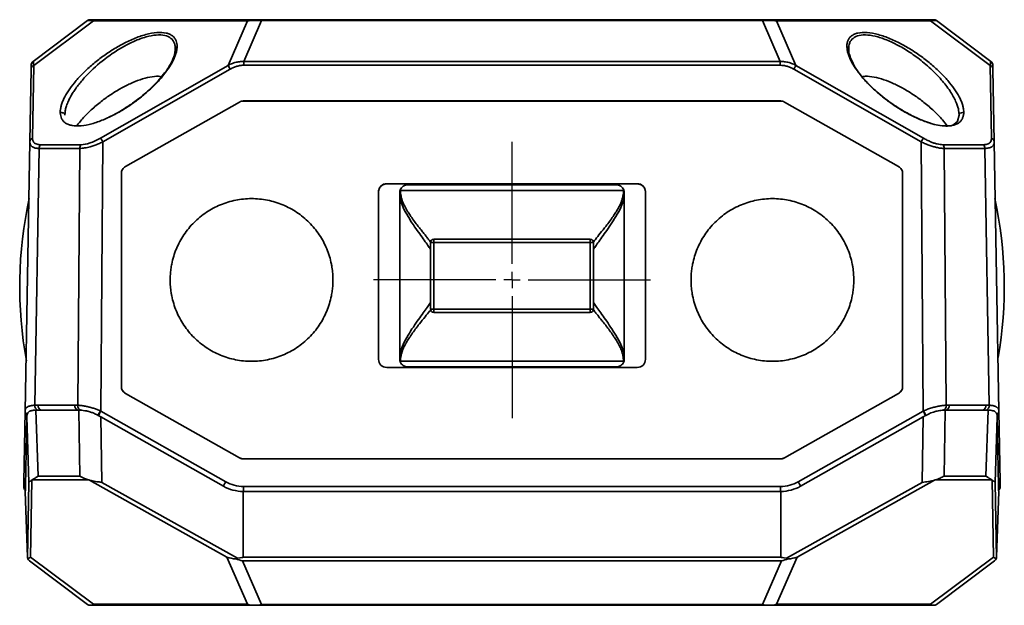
# Model space of a CAD drawing. Header units: millimetres. Extents: x 0 to 420, y 0 to 297.
# Tile 8 of 21: x 54 to 94, y 169 to 193. Entities that reach past the tile are written whole.
import ezdxf

# ---------------------------------------------------------------- set-up
doc = ezdxf.new("R2010")
doc.units = ezdxf.units.MM
doc.linetypes.add('CENTERX2', pattern=[20.32, 12.7, -2.54, 2.54, -2.54])
doc.layers.add('中心线层', color=6, linetype='CENTERX2', lineweight=25)

# ---------------------------------------------------------------- blocks, each defined once
blk = doc.blocks.new('SW_CENTERMARKSYMBOL_1')
at = {"layer": '中心线层', "color": 0}
for p, q in [((0, 0.667), (0, 5.667)), ((-0.667, 0), (-5.667, 0)), ((0, 0), (-0.333, 0)), ((0, 0), (0, 0.333)), ((0, 0), (0, -0.333)), ((0, 0), (0.333, 0)), ((0.667, 0), (5.667, 0)), ((0, -0.667), (0, -5.667))]:
    blk.add_line(p, q, dxfattribs=at)

msp = doc.modelspace()

# ---------------------------------------------------------------- linework, layer by layer
at = {"color": 7, "linetype": 'Continuous', "lineweight": 35}
for p, q in [((54.258, 190.806), (56.486, 192.477)), ((56.726, 192.473), (54.287, 190.644)), ((63.037, 192.473), (56.726, 192.473)), ((63.125, 192.517), (56.814, 192.517)), ((62.242, 190.644), (63.037, 192.473)), ((63.616, 192.477), (62.89, 190.806)), ((63.616, 192.517), (63.616, 192.477)), ((84.129, 192.517), (63.616, 192.517)), ((84.129, 192.477), (63.616, 192.477)), ((84.129, 192.477), (84.129, 192.517)), ((84.855, 190.806), (84.129, 192.477)), ((90.931, 192.517), (84.621, 192.517)), ((84.709, 192.473), (85.504, 190.644)), ((91.02, 192.473), (84.709, 192.473)), ((93.459, 190.644), (91.02, 192.473)), ((91.26, 192.477), (93.488, 190.806)), ((62.89, 190.806), (62.89, 190.649)), ((84.855, 190.806), (62.89, 190.806)), ((84.855, 190.649), (84.855, 190.806)), ((87.847, 190.725), (87.73, 190.983)), ((54.123, 187.51), (54.175, 190.491)), ((54.235, 187.663), (54.287, 190.644)), ((62.242, 190.644), (57.025, 187.663)), ((62.33, 190.491), (57.113, 187.51)), ((84.855, 190.649), (62.89, 190.649)), ((90.633, 187.51), (85.415, 190.491)), ((90.721, 187.663), (85.504, 190.644)), ((93.459, 190.644), (93.511, 187.663)), ((93.571, 190.491), (93.623, 187.51)), ((58.042, 186.503), (62.707, 189.142)), ((58.042, 186.499), (62.71, 189.139)), ((62.871, 189.185), (84.875, 189.185)), ((62.874, 189.183), (84.872, 189.183)), ((85.036, 189.139), (89.704, 186.499)), ((85.039, 189.142), (89.704, 186.503)), ((92.129, 188.361), (91.964, 188.218)), ((92.183, 188.598), (92.168, 188.729)), ((53.93, 176.471), (54.123, 187.51)), ((54.509, 187.241), (54.325, 176.716)), ((56.168, 187.241), (54.509, 187.241)), ((56.221, 187.394), (54.562, 187.394)), ((56.092, 176.716), (56.168, 187.241)), ((57.113, 187.51), (57.033, 176.471)), ((90.713, 176.471), (90.633, 187.51)), ((93.184, 187.394), (91.524, 187.394)), ((91.577, 187.241), (91.653, 176.716)), ((93.237, 187.241), (91.577, 187.241)), ((93.421, 176.716), (93.237, 187.241)), ((93.623, 187.51), (93.815, 176.471)), ((57.873, 177.49), (57.873, 186.213)), ((89.873, 186.213), (89.873, 177.49)), ((79.006, 185.796), (68.74, 185.796)), ((68.74, 185.786), (68.74, 185.796)), ((79.006, 185.786), (68.74, 185.786)), ((78.441, 185.517), (69.305, 185.517)), ((78.14, 185.751), (69.606, 185.751)), ((79.006, 185.796), (79.006, 185.786)), ((68.406, 185.463), (68.406, 178.597)), ((69.273, 185.248), (69.273, 178.787)), ((78.473, 178.787), (78.473, 185.248)), ((79.34, 178.597), (79.34, 185.463)), ((70.673, 183.384), (70.673, 183.517)), ((70.673, 183.517), (77.073, 183.517)), ((77.073, 183.517), (77.073, 183.384)), ((70.54, 183.384), (70.54, 180.651)), ((70.673, 183.384), (70.54, 183.384)), ((70.673, 180.651), (70.673, 183.384)), ((70.673, 183.384), (77.073, 183.384)), ((77.073, 183.384), (77.073, 180.651)), ((77.206, 183.384), (77.073, 183.384)), ((77.206, 180.651), (77.206, 183.384)), ((70.54, 180.651), (70.673, 180.651)), ((77.073, 180.651), (70.673, 180.651)), ((70.673, 180.517), (70.673, 180.651)), ((77.073, 180.517), (70.673, 180.517)), ((77.073, 180.517), (77.073, 180.651)), ((77.073, 180.651), (77.206, 180.651)), ((68.74, 178.264), (79.006, 178.264)), ((69.305, 178.517), (78.441, 178.517)), ((69.606, 178.284), (78.14, 178.284)), ((57.873, 177.49), (57.873, 177.491)), ((62.71, 174.561), (58.042, 177.202)), ((58.042, 177.2), (58.042, 177.202)), ((62.707, 174.561), (58.042, 177.2)), ((62.707, 174.561), (58.042, 177.2)), ((58.042, 177.2), (58.042, 177.2)), ((89.704, 177.202), (85.036, 174.561)), ((89.704, 177.2), (85.039, 174.561)), ((89.704, 177.2), (85.039, 174.561)), ((89.704, 177.2), (89.704, 177.202)), ((89.704, 177.2), (89.704, 177.2)), ((55.959, 176.721), (54.458, 176.721)), ((93.288, 176.721), (91.786, 176.721)), ((53.93, 176.471), (53.88, 173.578)), ((53.947, 173.4), (53.997, 176.236)), ((53.997, 176.236), (54.089, 173.557)), ((54.47, 173.811), (54.377, 176.517)), ((54.406, 176.517), (56.101, 176.517)), ((56.13, 176.517), (56.17, 173.811)), ((62.149, 173.578), (57.033, 176.471)), ((57.077, 173.557), (57.037, 176.236)), ((57.037, 176.236), (62.05, 173.4)), ((90.713, 176.471), (85.597, 173.578)), ((85.696, 173.4), (90.709, 176.236)), ((90.709, 176.236), (90.669, 173.557)), ((91.576, 173.811), (91.616, 176.517)), ((91.645, 176.517), (93.34, 176.517)), ((93.369, 176.517), (93.275, 173.811)), ((93.656, 173.557), (93.749, 176.236)), ((93.749, 176.236), (93.798, 173.4)), ((93.866, 173.578), (93.815, 176.471)), ((62.707, 174.561), (62.707, 174.561)), ((62.707, 174.561), (62.71, 174.56)), ((62.71, 174.561), (62.71, 174.56)), ((84.875, 174.518), (62.871, 174.518)), ((85.036, 174.56), (85.039, 174.561)), ((85.036, 174.56), (85.036, 174.561)), ((85.039, 174.561), (85.039, 174.561)), ((54.089, 173.557), (54.033, 170.446)), ((54.148, 170.494), (54.205, 173.649)), ((54.224, 173.662), (56.522, 173.662)), ((56.17, 173.811), (54.47, 173.811)), ((56.563, 173.649), (62.197, 170.494)), ((62.633, 170.446), (57.077, 173.557)), ((90.669, 173.557), (85.113, 170.446)), ((85.549, 170.494), (91.183, 173.649)), ((91.223, 173.662), (93.522, 173.662)), ((93.275, 173.811), (91.576, 173.811)), ((93.541, 173.649), (93.597, 170.494)), ((93.712, 170.446), (93.656, 173.557)), ((54.025, 170.496), (53.931, 173.184)), ((62.857, 170.496), (62.863, 173.184)), ((62.863, 173.184), (84.884, 173.184)), ((62.871, 173.184), (62.871, 173.387)), ((84.875, 173.387), (62.871, 173.387)), ((84.875, 173.387), (84.875, 173.184)), ((84.889, 170.496), (84.884, 173.184)), ((93.815, 173.184), (93.721, 170.496)), ((54.105, 170.343), (56.486, 168.557)), ((56.726, 168.561), (54.148, 170.494)), ((62.197, 170.494), (63.037, 168.561)), ((63.616, 168.557), (62.84, 170.343)), ((62.84, 170.343), (84.905, 170.343)), ((84.889, 170.496), (62.857, 170.496)), ((84.905, 170.343), (84.129, 168.557)), ((84.709, 168.561), (85.549, 170.494)), ((93.597, 170.494), (91.02, 168.561)), ((91.26, 168.557), (93.641, 170.343)), ((56.606, 168.517), (63.333, 168.517)), ((63.037, 168.561), (56.726, 168.561)), ((63.333, 168.517), (84.412, 168.517)), ((84.129, 168.557), (63.616, 168.557)), ((84.412, 168.517), (91.14, 168.517)), ((91.02, 168.561), (84.709, 168.561))]:
    msp.add_line(p, q, dxfattribs=at)
at = {"color": 8, "linetype": 'Continuous', "lineweight": 35}
for p, q in [((62.707, 189.138), (62.707, 189.142)), ((62.871, 189.182), (62.871, 189.185)), ((84.875, 189.182), (84.875, 189.185)), ((85.039, 189.138), (85.039, 189.142)), ((92.125, 188.358), (92.183, 188.598)), ((58.042, 186.499), (58.042, 186.503)), ((89.704, 186.499), (89.704, 186.503))]:
    msp.add_line(p, q, dxfattribs=at)
at = {"color": 7, "linetype": 'Continuous', "lineweight": 35, "flags": 128}
msp.add_lwpolyline([(90.824, 176.301), (90.786, 176.28), (90.747, 176.258), (90.709, 176.236)], dxfattribs=at)
at = {"color": 7, "linetype": 'Continuous', "lineweight": 35}
for centre, radius, start, end in [((56.606, 192.317), 0.2, 90, 126.8699), ((56.818, 192.398), 0.119, 91.9174, 140.8533), ((63.129, 192.398), 0.119, 91.9166, 140.8541), ((84.617, 192.398), 0.119, 39.1465, 88.0834), ((90.927, 192.398), 0.119, 39.1466, 88.0834), ((91.14, 192.317), 0.2, 53.1301, 90), ((54.378, 190.646), 0.2, 126.8699, 179), ((93.368, 190.646), 0.2, 1, 53.1301), ((54.348, 190.482), 0.173, 110.6675, 176.9923), ((51.535, 184.347), 12.421, 29.6473, 30.461), ((96.199, 184.353), 12.408, 149.5382, 150.3528), ((93.398, 190.482), 0.173, 3.0061, 69.3338), ((54.296, 187.501), 0.173, 110.6675, 176.9924), ((46.411, 181.42), 12.313, 29.6437, 30.4645), ((101.409, 181.377), 12.4, 149.538, 150.3531), ((93.45, 187.501), 0.173, 3.006, 69.3337), ((54.746, 187.244), 0.237, 140.9004, 180.7779), ((56.405, 187.244), 0.237, 140.9004, 180.7779), ((91.34, 187.244), 0.237, 359.2238, 39.0991), ((93, 187.244), 0.237, 359.2241, 39.0984), ((70.543, 181.574), 16.833, 167.58, 190.4191), ((77.203, 181.562), 16.833, 350.1412, 12.4212), ((70.673, 183.384), 0.133, 90, 180), ((77.073, 183.384), 0.133, 0, 90), ((70.673, 180.651), 0.133, 180, 270), ((77.073, 180.651), 0.133, 270, 0), ((54.636, 176.693), 0.18, 171.2058, 258.3839), ((56.137, 176.693), 0.18, 171.2042, 258.3836), ((56.266, 176.683), 0.176, 169.2781, 254.8514), ((91.48, 176.683), 0.176, 285.1475, 10.7228), ((91.609, 176.693), 0.18, 281.6166, 8.7947), ((93.11, 176.693), 0.18, 281.6166, 8.7947), ((59.326, 175.115), 2.682, 149.4203, 153.7358), ((62.163, 173.51), 5.923, 150.0059, 151.97), ((85.569, 173.503), 5.939, 28.0317, 29.9906), ((88.422, 175.116), 2.679, 26.2631, 30.5821), ((67.287, 170.612), 5.933, 150.0081, 151.969), ((80.456, 170.61), 5.936, 28.0312, 29.9911), ((54.076, 173.384), 0.2, 179, 227.4293), ((62.871, 174.851), 1.667, 240.5038, 269.7418), ((84.875, 174.851), 1.667, 270.3226, 299.4962), ((93.669, 173.384), 0.2, 312.5707, 1), ((54.225, 170.503), 0.2, 182, 196.801), ((93.521, 170.503), 0.2, 343.199, 358)]:
    msp.add_arc(centre, radius, start, end, dxfattribs=at)
at = {"color": 8, "linetype": 'Continuous', "lineweight": 35}
for centre, radius, start, end in [((54.526, 176.701), 0.201, 175.7259, 245.9247), ((93.22, 176.701), 0.201, 294.0758, 4.2747), ((54.102, 176.482), 0.171, 181.0471, 239.3163), ((54.1, 176.473), 0.17, 180.5937, 238.7031), ((93.645, 176.481), 0.17, 300.4717, 359.1885), ((93.646, 176.473), 0.17, 301.2884, 359.4068), ((54.048, 173.579), 0.168, 180.4157, 233.6557), ((93.698, 173.579), 0.168, 306.3429, 359.5852)]:
    msp.add_arc(centre, radius, start, end, dxfattribs=at)
at = {"color": 7, "linetype": 'Continuous', "lineweight": 35}
for centre, major_axis, ratio, start_param, end_param in [((90.615, 172.621), (1.288, 0.971), 0.397716, 0.810298, 0.843884), ((53.872, 174.851), (-0.058, 1.667), 0.029601, 3.146187, 3.655364), ((93.873, 174.851), (0.058, 1.667), 0.029601, 2.627822, 3.138122), ((56.105, 170.503), (6.752, -0.007), 0.029601, 6.024905, 6.283231), ((91.641, 170.503), (6.752, 0.007), 0.029601, 3.141547, 3.399873)]:
    msp.add_ellipse(centre, major_axis=major_axis, ratio=ratio, start_param=start_param, end_param=end_param, dxfattribs=at)
for points, knots in [([(56.726, 192.473), (56.708, 192.474), (56.672, 192.476), (56.625, 192.478), (56.584, 192.479), (56.551, 192.48), (56.524, 192.48), (56.504, 192.48), (56.491, 192.479), (56.488, 192.478), (56.486, 192.477)], [0, 0, 0, 0, 0.129205, 0.256061, 0.381119, 0.504954, 0.628158, 0.751334, 0.875084, 1, 1, 1, 1]), ([(56.606, 192.517), (56.607, 192.517), (56.608, 192.517), (56.618, 192.517), (56.635, 192.517), (56.666, 192.517), (56.72, 192.517), (56.783, 192.517), (56.814, 192.517)], [0, 0, 0, 0, 0.12468, 0.247882, 0.370834, 0.494772, 0.741327, 1, 1, 1, 1]), ([(63.616, 192.477), (63.59, 192.478), (63.537, 192.479), (63.458, 192.48), (63.382, 192.48), (63.307, 192.48), (63.235, 192.479), (63.166, 192.478), (63.099, 192.476), (63.058, 192.474), (63.037, 192.473)], [0, 0, 0, 0, 0.124906, 0.248648, 0.37182, 0.495024, 0.61886, 0.743922, 0.870785, 1, 1, 1, 1]), ([(84.709, 192.473), (84.688, 192.474), (84.647, 192.476), (84.58, 192.478), (84.511, 192.479), (84.439, 192.48), (84.364, 192.48), (84.288, 192.48), (84.209, 192.479), (84.156, 192.478), (84.129, 192.477)], [0, 0, 0, 0, 0.129205, 0.256061, 0.381119, 0.504954, 0.628158, 0.751334, 0.875084, 1, 1, 1, 1]), ([(90.931, 192.517), (90.948, 192.517), (90.98, 192.517), (91.022, 192.517), (91.058, 192.517), (91.097, 192.517), (91.132, 192.517), (91.137, 192.517), (91.14, 192.517)], [0, 0, 0, 0, 0.129308, 0.255933, 0.381008, 0.505707, 0.749511, 1, 1, 1, 1]), ([(91.26, 192.477), (91.258, 192.478), (91.255, 192.479), (91.242, 192.48), (91.222, 192.48), (91.195, 192.48), (91.161, 192.479), (91.121, 192.478), (91.074, 192.476), (91.038, 192.474), (91.02, 192.473)], [0, 0, 0, 0, 0.1249165, 0.2486658, 0.3718418, 0.4950464, 0.6188812, 0.7439388, 0.8707947, 1, 1, 1, 1]), ([(55.371, 188.697), (55.371, 188.718), (55.37, 188.761), (55.376, 188.828), (55.387, 188.898), (55.403, 188.969), (55.425, 189.044), (55.451, 189.121), (55.483, 189.2), (55.555, 189.357), (55.694, 189.601), (55.941, 189.934), (56.241, 190.27), (56.593, 190.604), (56.987, 190.927), (57.423, 191.233), (57.891, 191.51), (58.384, 191.747), (58.879, 191.92), (59.341, 192.005), (59.659, 191.988), (59.856, 191.925), (59.973, 191.855), (60.062, 191.765), (60.121, 191.659), (60.155, 191.539), (60.156, 191.45), (60.157, 191.404)], [0, 0, 0, 0, 0.014982, 0.030034, 0.045183, 0.06046, 0.075893, 0.09151, 0.107336, 0.123399, 0.18425, 0.246252, 0.307938, 0.369273, 0.432105, 0.493091, 0.555558, 0.618482, 0.681949, 0.745854, 0.809879, 0.84152, 0.873805, 0.905056, 0.937185, 0.968168, 1, 1, 1, 1]), ([(87.589, 191.404), (87.589, 191.427), (87.588, 191.473), (87.596, 191.538), (87.608, 191.599), (87.634, 191.676), (87.684, 191.765), (87.772, 191.855), (87.89, 191.925), (88.087, 191.988), (88.405, 192.005), (88.866, 191.92), (89.362, 191.747), (89.855, 191.51), (90.322, 191.233), (90.758, 190.927), (91.152, 190.605), (91.504, 190.27), (91.805, 189.934), (92.052, 189.601), (92.206, 189.33), (92.296, 189.121), (92.345, 188.97), (92.373, 188.827), (92.374, 188.74), (92.375, 188.697)], [0, 0, 0, 0, 0.016013, 0.031796, 0.047391, 0.062838, 0.094893, 0.126224, 0.158439, 0.190153, 0.254189, 0.318097, 0.381564, 0.444486, 0.506916, 0.567838, 0.630747, 0.691991, 0.753769, 0.815694, 0.876627, 0.908487, 0.939522, 0.96995, 1, 1, 1, 1]), ([(55.563, 188.598), (55.563, 188.62), (55.562, 188.666), (55.569, 188.739), (55.582, 188.818), (55.601, 188.901), (55.627, 188.99), (55.661, 189.084), (55.71, 189.198), (55.779, 189.338), (55.871, 189.497), (55.98, 189.664), (56.143, 189.886), (56.382, 190.17), (56.821, 190.612), (57.357, 191.046), (57.948, 191.415), (58.42, 191.653), (58.88, 191.821), (59.313, 191.905), (59.671, 191.886), (59.879, 191.788), (59.989, 191.671), (60.045, 191.568), (60.08, 191.447), (60.081, 191.353), (60.082, 191.305)], [0, 0, 0, 0, 0.015766, 0.032157, 0.049183, 0.06685, 0.085167, 0.10414, 0.123774, 0.153359, 0.185721, 0.214244, 0.247703, 0.309717, 0.371832, 0.496109, 0.562435, 0.621521, 0.686701, 0.747751, 0.809789, 0.874146, 0.903198, 0.933787, 0.966023, 1, 1, 1, 1]), ([(60.157, 191.404), (60.155, 191.383), (60.153, 191.339), (60.143, 191.271), (60.128, 191.2), (60.108, 191.128), (60.083, 191.053), (60.053, 190.976), (60.018, 190.897), (59.941, 190.74), (59.795, 190.498), (59.543, 190.169), (59.24, 189.838), (58.889, 189.512), (58.499, 189.197), (58.067, 188.899), (57.611, 188.631), (57.133, 188.405), (56.659, 188.239), (56.213, 188.154), (55.901, 188.163), (55.704, 188.217), (55.583, 188.279), (55.489, 188.361), (55.424, 188.459), (55.382, 188.571), (55.375, 188.655), (55.371, 188.697)], [0, 0, 0, 0, 0.015244, 0.030556, 0.045963, 0.061494, 0.077175, 0.093033, 0.109094, 0.125381, 0.186992, 0.249619, 0.311783, 0.373502, 0.436474, 0.497583, 0.561483, 0.622405, 0.685226, 0.748279, 0.81141, 0.842694, 0.874571, 0.905585, 0.937441, 0.968308, 1, 1, 1, 1]), ([(60.022, 190.997), (60.037, 191.044), (60.071, 191.152), (60.078, 191.25), (60.082, 191.305)], [0, 0, 0, 0, 0.4408473, 1, 1, 1, 1]), ([(92.375, 188.697), (92.374, 188.675), (92.371, 188.633), (92.359, 188.572), (92.343, 188.515), (92.311, 188.443), (92.257, 188.361), (92.163, 188.279), (92.042, 188.217), (91.844, 188.163), (91.533, 188.154), (91.087, 188.239), (90.613, 188.405), (90.135, 188.631), (89.679, 188.898), (89.247, 189.197), (88.857, 189.512), (88.506, 189.838), (88.203, 190.169), (87.951, 190.498), (87.789, 190.767), (87.691, 190.976), (87.636, 191.128), (87.6, 191.272), (87.593, 191.36), (87.589, 191.404)], [0, 0, 0, 0, 0.015943, 0.031659, 0.04719, 0.062575, 0.094339, 0.125443, 0.157235, 0.188602, 0.251734, 0.314783, 0.377604, 0.438453, 0.50244, 0.563455, 0.626513, 0.688158, 0.7504, 0.81294, 0.874642, 0.906957, 0.938482, 0.969423, 1, 1, 1, 1]), ([(54.258, 190.806), (54.259, 190.806), (54.26, 190.806), (54.264, 190.797), (54.267, 190.782), (54.271, 190.759), (54.276, 190.728), (54.281, 190.691), (54.285, 190.66), (54.287, 190.644)], [0, 0, 0, 0, 0.131707, 0.266797, 0.405486, 0.547973, 0.694443, 0.845067, 1, 1, 1, 1]), ([(60.033, 191.022), (59.991, 190.912), (59.923, 190.733), (59.79, 190.541), (59.738, 190.466)], [0, 0, 0, 0, 0.613153, 1, 1, 1, 1]), ([(62.242, 190.644), (62.273, 190.66), (62.334, 190.691), (62.429, 190.728), (62.523, 190.759), (62.617, 190.782), (62.709, 190.797), (62.801, 190.806), (62.861, 190.806), (62.89, 190.806)], [0, 0, 0, 0, 0.154924, 0.305541, 0.452008, 0.594496, 0.733187, 0.868283, 1, 1, 1, 1]), ([(84.855, 190.806), (84.885, 190.806), (84.945, 190.806), (85.036, 190.797), (85.129, 190.782), (85.222, 190.759), (85.317, 190.728), (85.411, 190.691), (85.473, 190.66), (85.504, 190.644)], [0, 0, 0, 0, 0.13172, 0.266818, 0.405511, 0.547998, 0.694464, 0.84508, 1, 1, 1, 1]), ([(93.459, 190.644), (93.461, 190.66), (93.465, 190.691), (93.47, 190.728), (93.474, 190.759), (93.478, 190.782), (93.482, 190.797), (93.485, 190.806), (93.487, 190.806), (93.488, 190.806)], [0, 0, 0, 0, 0.15492, 0.305536, 0.452002, 0.594489, 0.733182, 0.86828, 1, 1, 1, 1]), ([(54.175, 190.491), (54.175, 190.503), (54.176, 190.528), (54.176, 190.56), (54.177, 190.587), (54.177, 190.617), (54.178, 190.644), (54.178, 190.647), (54.178, 190.649)], [0, 0, 0, 0, 0.131088, 0.260397, 0.38839, 0.515542, 0.759908, 1, 1, 1, 1]), ([(59.656, 190.346), (59.586, 190.257), (59.448, 190.081), (59.184, 189.805), (58.9, 189.542), (58.656, 189.337), (58.515, 189.234), (58.476, 189.205)], [0, 0, 0, 0, 0.235161, 0.461338, 0.717278, 0.92112, 1, 1, 1, 1]), ([(62.89, 190.649), (62.867, 190.649), (62.821, 190.648), (62.75, 190.64), (62.68, 190.627), (62.585, 190.604), (62.465, 190.563), (62.376, 190.515), (62.33, 190.491)], [0, 0, 0, 0, 0.117847, 0.237525, 0.359616, 0.484668, 0.73667, 1, 1, 1, 1]), ([(85.415, 190.491), (85.393, 190.503), (85.348, 190.528), (85.279, 190.56), (85.208, 190.587), (85.115, 190.617), (84.998, 190.644), (84.903, 190.647), (84.855, 190.649)], [0, 0, 0, 0, 0.1310878, 0.2603973, 0.3883901, 0.5155422, 0.7599079, 1, 1, 1, 1]), ([(91.964, 188.218), (91.963, 188.217), (91.911, 188.171), (91.726, 188.151), (91.428, 188.165), (91.102, 188.241), (90.787, 188.348), (90.417, 188.503), (89.943, 188.744), (89.337, 189.129), (88.818, 189.545), (88.407, 189.945), (88.116, 190.288), (87.919, 190.556), (87.858, 190.698), (87.847, 190.725)], [0, 0, 0, 0, 0.0020504, 0.0856664, 0.1615003, 0.2299919, 0.2911365, 0.3447263, 0.436998, 0.5530884, 0.6996313, 0.7844725, 0.8769646, 0.9771656, 1, 1, 1, 1]), ([(93.568, 190.649), (93.568, 190.649), (93.568, 190.648), (93.568, 190.64), (93.568, 190.627), (93.569, 190.604), (93.57, 190.563), (93.57, 190.515), (93.571, 190.491)], [0, 0, 0, 0, 0.1178469, 0.2375247, 0.3596156, 0.4846677, 0.7366704, 1, 1, 1, 1]), ([(59.52, 190.179), (59.48, 190.187), (59.347, 190.212), (59.044, 190.172), (58.648, 190.067), (58.23, 189.899), (57.81, 189.683), (57.391, 189.423), (56.976, 189.118), (56.585, 188.778), (56.272, 188.461), (56.124, 188.265), (56.068, 188.191)], [0, 0, 0, 0, 0.04421, 0.145232, 0.246567, 0.344804, 0.447959, 0.555776, 0.668096, 0.793489, 0.92104, 1, 1, 1, 1]), ([(91.703, 188.159), (91.638, 188.244), (91.483, 188.45), (91.161, 188.778), (90.77, 189.118), (90.355, 189.422), (89.936, 189.683), (89.516, 189.899), (89.098, 190.067), (88.702, 190.172), (88.395, 190.212), (88.26, 190.186), (88.217, 190.178)], [0, 0, 0, 0, 0.0889009, 0.2145146, 0.338302, 0.4489013, 0.5553556, 0.6569172, 0.7539253, 0.8538404, 0.9534478, 1, 1, 1, 1]), ([(58.476, 189.205), (58.412, 189.157), (58.256, 189.038), (57.973, 188.853), (57.669, 188.669), (57.463, 188.57), (57.378, 188.53)], [0, 0, 0, 0, 0.189554, 0.465307, 0.78137, 1, 1, 1, 1]), ([(62.707, 189.142), (62.719, 189.148), (62.745, 189.162), (62.786, 189.175), (62.828, 189.183), (62.856, 189.184), (62.871, 189.185)], [0, 0, 0, 0, 0.25212, 0.5, 0.74788, 1, 1, 1, 1]), ([(84.875, 189.185), (84.889, 189.184), (84.918, 189.183), (84.96, 189.175), (85.001, 189.162), (85.026, 189.148), (85.039, 189.142)], [0, 0, 0, 0, 0.25212, 0.5, 0.74788, 1, 1, 1, 1]), ([(92.177, 188.733), (92.18, 188.719), (92.188, 188.692), (92.197, 188.666), (92.201, 188.653)], [0, 0, 0, 0, 0.500164, 1, 1, 1, 1]), ([(55.563, 188.598), (55.562, 188.636), (55.536, 188.674), (55.46, 188.713), (55.411, 188.715), (55.371, 188.697)], [0, 0, 0, 0, 0.5, 0.5, 1, 1, 1, 1]), ([(92.201, 188.653), (92.196, 188.644), (92.186, 188.627), (92.184, 188.607), (92.183, 188.598)], [0, 0, 0, 0, 0.496996, 1, 1, 1, 1]), ([(54.235, 187.663), (54.235, 187.649), (54.235, 187.621), (54.242, 187.583), (54.253, 187.548), (54.269, 187.517), (54.291, 187.488), (54.325, 187.455), (54.378, 187.423), (54.46, 187.398), (54.528, 187.395), (54.562, 187.394)], [0, 0, 0, 0, 0.090942, 0.179618, 0.266428, 0.351795, 0.436168, 0.520008, 0.683141, 0.841649, 1, 1, 1, 1]), ([(56.221, 187.394), (56.326, 187.394), (56.452, 187.418), (56.727, 187.51), (56.876, 187.578), (57.025, 187.663)], [0, 0, 0, 0, 0.5, 0.5, 1, 1, 1, 1]), ([(90.721, 187.663), (90.746, 187.649), (90.795, 187.621), (90.869, 187.583), (90.942, 187.548), (91.015, 187.517), (91.086, 187.488), (91.178, 187.455), (91.289, 187.423), (91.415, 187.398), (91.488, 187.395), (91.524, 187.394)], [0, 0, 0, 0, 0.090942, 0.179618, 0.266428, 0.351795, 0.436168, 0.520008, 0.683141, 0.841649, 1, 1, 1, 1]), ([(93.184, 187.394), (93.201, 187.394), (93.236, 187.395), (93.283, 187.401), (93.326, 187.411), (93.364, 187.424), (93.399, 187.442), (93.44, 187.47), (93.479, 187.515), (93.507, 187.582), (93.51, 187.636), (93.511, 187.663)], [0, 0, 0, 0, 0.079297, 0.158149, 0.237124, 0.316784, 0.397679, 0.480334, 0.648056, 0.820111, 1, 1, 1, 1]), ([(54.509, 187.241), (54.489, 187.241), (54.449, 187.242), (54.394, 187.248), (54.343, 187.258), (54.297, 187.272), (54.256, 187.289), (54.208, 187.317), (54.163, 187.362), (54.128, 187.428), (54.125, 187.482), (54.123, 187.51)], [0, 0, 0, 0, 0.079162, 0.158805, 0.23909, 0.32018, 0.402229, 0.485388, 0.647764, 0.819047, 1, 1, 1, 1]), ([(57.113, 187.51), (57.083, 187.496), (57.023, 187.468), (56.934, 187.429), (56.847, 187.394), (56.763, 187.363), (56.681, 187.335), (56.587, 187.306), (56.482, 187.279), (56.369, 187.258), (56.263, 187.244), (56.2, 187.242), (56.168, 187.241)], [0, 0, 0, 0, 0.091749, 0.181001, 0.267841, 0.352361, 0.434659, 0.514843, 0.639079, 0.760999, 0.881125, 1, 1, 1, 1]), ([(91.577, 187.241), (91.557, 187.241), (91.515, 187.242), (91.448, 187.248), (91.377, 187.258), (91.302, 187.272), (91.225, 187.289), (91.119, 187.317), (90.981, 187.362), (90.809, 187.428), (90.692, 187.482), (90.633, 187.51)], [0, 0, 0, 0, 0.079162, 0.158805, 0.23909, 0.32018, 0.402229, 0.485388, 0.647764, 0.819047, 1, 1, 1, 1]), ([(93.623, 187.51), (93.622, 187.496), (93.622, 187.468), (93.613, 187.429), (93.599, 187.394), (93.58, 187.363), (93.555, 187.335), (93.52, 187.306), (93.471, 187.279), (93.404, 187.258), (93.326, 187.244), (93.267, 187.242), (93.237, 187.241)], [0, 0, 0, 0, 0.091749, 0.181001, 0.267841, 0.352361, 0.434659, 0.514843, 0.639079, 0.760999, 0.881125, 1, 1, 1, 1]), ([(57.873, 186.213), (57.873, 186.228), (57.874, 186.257), (57.883, 186.3), (57.898, 186.342), (57.924, 186.394), (57.968, 186.454), (58.017, 186.487), (58.042, 186.503)], [0, 0, 0, 0, 0.125666, 0.249495, 0.373703, 0.500488, 0.749498, 1, 1, 1, 1]), ([(58.042, 186.499), (57.991, 186.47), (57.948, 186.427), (57.889, 186.326), (57.873, 186.267), (57.873, 186.209)], [0, 0, 0, 0, 0.5, 0.5, 1, 1, 1, 1]), ([(89.704, 186.503), (89.716, 186.495), (89.741, 186.48), (89.774, 186.451), (89.804, 186.418), (89.836, 186.369), (89.867, 186.301), (89.871, 186.242), (89.873, 186.213)], [0, 0, 0, 0, 0.125666, 0.249495, 0.373703, 0.500488, 0.749498, 1, 1, 1, 1]), ([(89.873, 186.209), (89.873, 186.267), (89.857, 186.326), (89.798, 186.427), (89.755, 186.47), (89.704, 186.499)], [0, 0, 0, 0, 0.5, 0.5, 1, 1, 1, 1]), ([(68.406, 185.463), (68.406, 185.55), (68.442, 185.637), (68.566, 185.76), (68.652, 185.796), (68.74, 185.796)], [0, 0, 0, 0, 0.5, 0.5, 1, 1, 1, 1]), ([(68.74, 185.786), (68.726, 185.785), (68.698, 185.785), (68.657, 185.776), (68.609, 185.761), (68.555, 185.733), (68.503, 185.69), (68.459, 185.637), (68.429, 185.578), (68.409, 185.516), (68.407, 185.474), (68.406, 185.453)], [0, 0, 0, 0, 0.079591, 0.159211, 0.240112, 0.368579, 0.500045, 0.62852, 0.759995, 0.879273, 1, 1, 1, 1]), ([(69.298, 185.545), (69.293, 185.531), (69.283, 185.504), (69.275, 185.461), (69.273, 185.432), (69.273, 185.417)], [0, 0, 0, 0, 0.337844, 0.670469, 1, 1, 1, 1]), ([(69.606, 185.751), (69.541, 185.751), (69.476, 185.731), (69.367, 185.658), (69.323, 185.606), (69.298, 185.545)], [0, 0, 0, 0, 0.5, 0.5, 1, 1, 1, 1]), ([(78.447, 185.545), (78.422, 185.606), (78.379, 185.658), (78.27, 185.731), (78.205, 185.751), (78.14, 185.751)], [0, 0, 0, 0, 0.5, 0.5, 1, 1, 1, 1]), ([(78.447, 185.545), (78.453, 185.529), (78.463, 185.502), (78.47, 185.464), (78.473, 185.437), (78.473, 185.422), (78.473, 185.417)], [0, 0, 0, 0, 0.382024, 0.676081, 0.882087, 1, 1, 1, 1]), ([(79.006, 185.796), (79.093, 185.796), (79.18, 185.76), (79.304, 185.637), (79.34, 185.55), (79.34, 185.463)], [0, 0, 0, 0, 0.5, 0.5, 1, 1, 1, 1]), ([(79.34, 185.453), (79.339, 185.466), (79.338, 185.494), (79.33, 185.535), (79.314, 185.584), (79.287, 185.637), (79.244, 185.69), (79.191, 185.733), (79.132, 185.764), (79.069, 185.783), (79.027, 185.785), (79.006, 185.786)], [0, 0, 0, 0, 0.0796028, 0.1592345, 0.2401457, 0.3686239, 0.5000933, 0.6285652, 0.7600281, 0.8792911, 1, 1, 1, 1]), ([(66.54, 181.85), (66.539, 181.894), (66.538, 181.981), (66.53, 182.112), (66.517, 182.242), (66.499, 182.371), (66.465, 182.565), (66.401, 182.819), (66.291, 183.128), (66.151, 183.424), (65.927, 183.798), (65.579, 184.222), (65.071, 184.639), (64.491, 184.949), (63.862, 185.14), (63.207, 185.205), (62.554, 185.141), (61.924, 184.95), (61.344, 184.641), (60.836, 184.224), (60.488, 183.8), (60.263, 183.426), (60.123, 183.13), (60.012, 182.822), (59.941, 182.54), (59.899, 182.288), (59.877, 182.07), (59.874, 181.924), (59.873, 181.85)], [0, 0, 0, 0, 0.012515, 0.025003, 0.037483, 0.049978, 0.062508, 0.093812, 0.125169, 0.156304, 0.187507, 0.250131, 0.312436, 0.374961, 0.437467, 0.499788, 0.562407, 0.624666, 0.687262, 0.749648, 0.812085, 0.843408, 0.874734, 0.905896, 0.937079, 0.958063, 0.979004, 1, 1, 1, 1]), ([(69.273, 185.417), (69.273, 185.389), (69.273, 185.333), (69.273, 185.276), (69.273, 185.248)], [0, 0, 0, 0, 0.498151, 1, 1, 1, 1]), ([(69.273, 185.248), (69.303, 185.099), (69.355, 184.957), (69.476, 184.692), (69.544, 184.569), (69.756, 184.214), (69.909, 183.997), (70.181, 183.615), (70.305, 183.445), (70.44, 183.25), (70.477, 183.195), (70.526, 183.11), (70.54, 183.08), (70.54, 183.064)], [0, 0, 0, 0, 0.125, 0.125, 0.25, 0.25, 0.5, 0.5, 0.75, 0.75, 0.875, 0.875, 1, 1, 1, 1]), ([(77.206, 183.064), (77.206, 183.08), (77.219, 183.11), (77.269, 183.195), (77.305, 183.25), (77.44, 183.445), (77.565, 183.615), (77.837, 183.997), (77.989, 184.214), (78.202, 184.569), (78.27, 184.692), (78.391, 184.957), (78.443, 185.099), (78.473, 185.248)], [0, 0, 0, 0, 0.125, 0.125, 0.25, 0.25, 0.5, 0.5, 0.75, 0.75, 0.875, 0.875, 1, 1, 1, 1]), ([(78.473, 185.248), (78.473, 185.276), (78.473, 185.333), (78.473, 185.389), (78.473, 185.417)], [0, 0, 0, 0, 0.501849, 1, 1, 1, 1]), ([(87.873, 181.85), (87.872, 181.894), (87.871, 181.981), (87.863, 182.112), (87.851, 182.242), (87.833, 182.371), (87.798, 182.565), (87.735, 182.819), (87.624, 183.128), (87.484, 183.424), (87.26, 183.798), (86.912, 184.222), (86.404, 184.639), (85.824, 184.949), (85.195, 185.14), (84.541, 185.205), (83.887, 185.141), (83.257, 184.95), (82.678, 184.641), (82.169, 184.224), (81.821, 183.8), (81.596, 183.426), (81.456, 183.13), (81.345, 182.822), (81.274, 182.54), (81.233, 182.288), (81.21, 182.07), (81.208, 181.924), (81.206, 181.85)], [0, 0, 0, 0, 0.012515, 0.025003, 0.037483, 0.049978, 0.062508, 0.093812, 0.125169, 0.156304, 0.187507, 0.250131, 0.312436, 0.374961, 0.437467, 0.499788, 0.562407, 0.624666, 0.687262, 0.749648, 0.812085, 0.843408, 0.874734, 0.905896, 0.937079, 0.958063, 0.979004, 1, 1, 1, 1]), ([(59.873, 181.85), (59.873, 181.807), (59.874, 181.72), (59.882, 181.589), (59.895, 181.459), (59.913, 181.33), (59.947, 181.136), (60.011, 180.881), (60.122, 180.573), (60.261, 180.277), (60.486, 179.903), (60.833, 179.479), (61.342, 179.062), (61.921, 178.752), (62.55, 178.561), (63.205, 178.496), (63.859, 178.56), (64.488, 178.751), (65.068, 179.06), (65.577, 179.477), (65.925, 179.9), (66.15, 180.275), (66.29, 180.571), (66.4, 180.879), (66.471, 181.161), (66.513, 181.413), (66.535, 181.631), (66.538, 181.777), (66.54, 181.85)], [0, 0, 0, 0, 0.012515, 0.025003, 0.037483, 0.049978, 0.062508, 0.093812, 0.125169, 0.156304, 0.187507, 0.250131, 0.312436, 0.374961, 0.437467, 0.499788, 0.562407, 0.624666, 0.687262, 0.749648, 0.812085, 0.843408, 0.874734, 0.905896, 0.937079, 0.958063, 0.979004, 1, 1, 1, 1]), ([(81.206, 181.85), (81.207, 181.807), (81.208, 181.72), (81.216, 181.589), (81.228, 181.459), (81.246, 181.33), (81.281, 181.136), (81.344, 180.881), (81.455, 180.573), (81.595, 180.277), (81.819, 179.903), (82.167, 179.479), (82.675, 179.062), (83.255, 178.752), (83.884, 178.561), (84.538, 178.496), (85.192, 178.56), (85.822, 178.751), (86.401, 179.06), (86.91, 179.477), (87.258, 179.9), (87.483, 180.275), (87.623, 180.571), (87.734, 180.879), (87.805, 181.161), (87.846, 181.413), (87.869, 181.631), (87.871, 181.777), (87.873, 181.85)], [0, 0, 0, 0, 0.012515, 0.025003, 0.037483, 0.049978, 0.062508, 0.093812, 0.125169, 0.156304, 0.187507, 0.250131, 0.312436, 0.374961, 0.437467, 0.499788, 0.562407, 0.624666, 0.687262, 0.749648, 0.812085, 0.843408, 0.874734, 0.905896, 0.937079, 0.958063, 0.979004, 1, 1, 1, 1]), ([(70.54, 180.97), (70.54, 180.954), (70.526, 180.925), (70.477, 180.84), (70.44, 180.784), (70.305, 180.589), (70.181, 180.42), (69.909, 180.037), (69.756, 179.82), (69.544, 179.466), (69.476, 179.342), (69.355, 179.078), (69.303, 178.935), (69.273, 178.787)], [0, 0, 0, 0, 0.125, 0.125, 0.25, 0.25, 0.5, 0.5, 0.75, 0.75, 0.875, 0.875, 1, 1, 1, 1]), ([(78.473, 178.787), (78.443, 178.935), (78.391, 179.078), (78.27, 179.342), (78.202, 179.466), (77.989, 179.82), (77.837, 180.037), (77.565, 180.42), (77.44, 180.589), (77.305, 180.784), (77.269, 180.84), (77.219, 180.925), (77.206, 180.954), (77.206, 180.97)], [0, 0, 0, 0, 0.125, 0.125, 0.25, 0.25, 0.5, 0.5, 0.75, 0.75, 0.875, 0.875, 1, 1, 1, 1]), ([(69.273, 178.787), (69.273, 178.758), (69.273, 178.702), (69.273, 178.645), (69.273, 178.617)], [0, 0, 0, 0, 0.501849, 1, 1, 1, 1]), ([(78.473, 178.617), (78.473, 178.645), (78.473, 178.702), (78.473, 178.758), (78.473, 178.787)], [0, 0, 0, 0, 0.498151, 1, 1, 1, 1]), ([(68.74, 178.264), (68.652, 178.264), (68.566, 178.3), (68.442, 178.423), (68.406, 178.51), (68.406, 178.597)], [0, 0, 0, 0, 0.5, 0.5, 1, 1, 1, 1]), ([(69.273, 178.617), (69.273, 178.603), (69.275, 178.574), (69.283, 178.531), (69.293, 178.503), (69.298, 178.489)], [0, 0, 0, 0, 0.3295313, 0.6621562, 1, 1, 1, 1]), ([(69.298, 178.489), (69.323, 178.429), (69.367, 178.376), (69.476, 178.304), (69.541, 178.284), (69.606, 178.284)], [0, 0, 0, 0, 0.5, 0.5, 1, 1, 1, 1]), ([(78.14, 178.284), (78.205, 178.284), (78.27, 178.304), (78.379, 178.376), (78.422, 178.429), (78.447, 178.489)], [0, 0, 0, 0, 0.5, 0.5, 1, 1, 1, 1]), ([(78.473, 178.617), (78.472, 178.603), (78.471, 178.559), (78.457, 178.518), (78.447, 178.489)], [0, 0, 0, 0, 0.324286, 1, 1, 1, 1]), ([(79.34, 178.597), (79.34, 178.51), (79.304, 178.423), (79.18, 178.3), (79.093, 178.264), (79.006, 178.264)], [0, 0, 0, 0, 0.5, 0.5, 1, 1, 1, 1]), ([(57.873, 177.491), (57.873, 177.432), (57.889, 177.373), (57.948, 177.272), (57.991, 177.229), (58.042, 177.2)], [0, 0, 0, 0, 0.5, 0.5, 1, 1, 1, 1]), ([(57.873, 177.49), (57.873, 177.432), (57.889, 177.374), (57.948, 177.273), (57.991, 177.231), (58.042, 177.202)], [0, 0, 0, 0, 0.5, 0.5, 1, 1, 1, 1]), ([(58.042, 177.2), (58.03, 177.208), (58.005, 177.223), (57.971, 177.252), (57.942, 177.285), (57.91, 177.334), (57.879, 177.402), (57.875, 177.461), (57.873, 177.49)], [0, 0, 0, 0, 0.125656, 0.249478, 0.373682, 0.500467, 0.749484, 1, 1, 1, 1]), ([(89.704, 177.202), (89.755, 177.231), (89.798, 177.274), (89.857, 177.375), (89.873, 177.433), (89.873, 177.492)], [0, 0, 0, 0, 0.5, 0.5, 1, 1, 1, 1]), ([(89.704, 177.2), (89.755, 177.229), (89.798, 177.272), (89.857, 177.373), (89.873, 177.432), (89.873, 177.491)], [0, 0, 0, 0, 0.5, 0.5, 1, 1, 1, 1]), ([(89.873, 177.49), (89.872, 177.476), (89.871, 177.446), (89.862, 177.403), (89.848, 177.362), (89.822, 177.309), (89.777, 177.249), (89.728, 177.216), (89.704, 177.2)], [0, 0, 0, 0, 0.125674, 0.249509, 0.373721, 0.500509, 0.749515, 1, 1, 1, 1]), ([(53.93, 176.479), (53.931, 176.491), (53.933, 176.517), (53.943, 176.55), (53.958, 176.581), (53.979, 176.609), (54.007, 176.634), (54.041, 176.655), (54.082, 176.674), (54.131, 176.689), (54.188, 176.701), (54.252, 176.711), (54.3, 176.714), (54.325, 176.716)], [0, 0, 0, 0, 0.083684, 0.168428, 0.254373, 0.341654, 0.430398, 0.520727, 0.612759, 0.706602, 0.802359, 0.900128, 1, 1, 1, 1]), ([(56.092, 176.716), (56.114, 176.715), (56.157, 176.712), (56.225, 176.704), (56.296, 176.695), (56.368, 176.683), (56.441, 176.67), (56.514, 176.653), (56.588, 176.635), (56.662, 176.615), (56.735, 176.592), (56.808, 176.567), (56.879, 176.54), (56.949, 176.511), (56.995, 176.489), (57.018, 176.479)], [0, 0, 0, 0, 0.084648, 0.167779, 0.24945, 0.329717, 0.40864, 0.486284, 0.562716, 0.638005, 0.712226, 0.785454, 0.85777, 0.929257, 1, 1, 1, 1]), ([(90.728, 176.479), (90.755, 176.491), (90.809, 176.517), (90.893, 176.55), (90.978, 176.581), (91.064, 176.609), (91.151, 176.634), (91.238, 176.655), (91.325, 176.674), (91.411, 176.689), (91.495, 176.701), (91.577, 176.711), (91.628, 176.714), (91.653, 176.716)], [0, 0, 0, 0, 0.083684, 0.168428, 0.254373, 0.341654, 0.430398, 0.520727, 0.612759, 0.706602, 0.802359, 0.900128, 1, 1, 1, 1]), ([(93.421, 176.716), (93.442, 176.715), (93.483, 176.712), (93.539, 176.704), (93.589, 176.695), (93.634, 176.683), (93.673, 176.67), (93.707, 176.653), (93.737, 176.635), (93.761, 176.615), (93.78, 176.592), (93.795, 176.567), (93.806, 176.54), (93.813, 176.511), (93.814, 176.489), (93.815, 176.479)], [0, 0, 0, 0, 0.084648, 0.167779, 0.24945, 0.329717, 0.40864, 0.486284, 0.562716, 0.638005, 0.712226, 0.785454, 0.85777, 0.929257, 1, 1, 1, 1]), ([(54.377, 176.517), (54.357, 176.516), (54.319, 176.515), (54.268, 176.511), (54.222, 176.504), (54.181, 176.494), (54.145, 176.482), (54.102, 176.462), (54.057, 176.428), (54.02, 176.373), (54.009, 176.325), (54.003, 176.301)], [0, 0, 0, 0, 0.090251, 0.17766, 0.262329, 0.344367, 0.423896, 0.50105, 0.668708, 0.834462, 1, 1, 1, 1]), ([(56.921, 176.301), (56.899, 176.314), (56.854, 176.338), (56.785, 176.371), (56.716, 176.4), (56.646, 176.426), (56.575, 176.449), (56.486, 176.473), (56.376, 176.496), (56.248, 176.512), (56.17, 176.515), (56.13, 176.517)], [0, 0, 0, 0, 0.0830749, 0.1660332, 0.2490893, 0.3324571, 0.416348, 0.5009693, 0.656859, 0.8228962, 1, 1, 1, 1]), ([(91.616, 176.517), (91.561, 176.516), (91.502, 176.512), (91.376, 176.497), (91.308, 176.484), (91.103, 176.433), (90.96, 176.378), (90.824, 176.301)], [0, 0, 0, 0, 0.25, 0.25, 0.5, 0.5, 1, 1, 1, 1]), ([(93.743, 176.301), (93.74, 176.314), (93.735, 176.338), (93.723, 176.371), (93.707, 176.4), (93.686, 176.426), (93.661, 176.449), (93.623, 176.473), (93.565, 176.496), (93.479, 176.512), (93.406, 176.515), (93.369, 176.517)], [0, 0, 0, 0, 0.083075, 0.166033, 0.249089, 0.332457, 0.416348, 0.500969, 0.656859, 0.822896, 1, 1, 1, 1]), ([(62.871, 174.518), (62.856, 174.519), (62.828, 174.52), (62.786, 174.528), (62.745, 174.542), (62.719, 174.555), (62.707, 174.561)], [0, 0, 0, 0, 0.25212, 0.5, 0.74788, 1, 1, 1, 1]), ([(85.039, 174.561), (85.026, 174.555), (85.001, 174.542), (84.96, 174.528), (84.918, 174.52), (84.889, 174.519), (84.875, 174.518)], [0, 0, 0, 0, 0.25212, 0.5, 0.74788, 1, 1, 1, 1]), ([(54.089, 173.557), (54.09, 173.56), (54.093, 173.567), (54.101, 173.576), (54.112, 173.585), (54.122, 173.592), (54.139, 173.604), (54.165, 173.621), (54.192, 173.64), (54.205, 173.649)], [0, 0, 0, 0, 0.15473, 0.291062, 0.409, 0.50855, 0.589727, 0.802764, 1, 1, 1, 1]), ([(54.224, 173.662), (54.237, 173.67), (54.264, 173.686), (54.313, 173.717), (54.379, 173.759), (54.436, 173.791), (54.47, 173.811)], [0, 0, 0, 0, 0.196762, 0.407733, 0.641198, 1, 1, 1, 1]), ([(56.17, 173.811), (56.19, 173.8), (56.227, 173.78), (56.282, 173.754), (56.328, 173.733), (56.38, 173.71), (56.443, 173.686), (56.497, 173.67), (56.522, 173.662)], [0, 0, 0, 0, 0.195086, 0.358836, 0.49125, 0.592337, 0.803248, 1, 1, 1, 1]), ([(56.563, 173.649), (56.587, 173.642), (56.638, 173.627), (56.722, 173.609), (56.816, 173.591), (56.935, 173.574), (57.025, 173.563), (57.077, 173.557)], [0, 0, 0, 0, 0.1525975, 0.3189823, 0.4993908, 0.7071478, 1, 1, 1, 1]), ([(90.669, 173.557), (90.758, 173.568), (90.847, 173.578), (91.019, 173.607), (91.104, 173.625), (91.183, 173.649)], [0, 0, 0, 0, 0.5, 0.5, 1, 1, 1, 1]), ([(91.223, 173.662), (91.29, 173.681), (91.353, 173.705), (91.47, 173.756), (91.525, 173.783), (91.576, 173.811)], [0, 0, 0, 0, 0.5, 0.5, 1, 1, 1, 1]), ([(93.275, 173.811), (93.294, 173.8), (93.329, 173.78), (93.373, 173.754), (93.407, 173.733), (93.443, 173.71), (93.482, 173.686), (93.509, 173.67), (93.522, 173.662)], [0, 0, 0, 0, 0.195086, 0.358836, 0.49125, 0.592337, 0.803248, 1, 1, 1, 1]), ([(93.541, 173.649), (93.551, 173.642), (93.572, 173.627), (93.6, 173.609), (93.625, 173.591), (93.648, 173.574), (93.653, 173.563), (93.656, 173.557)], [0, 0, 0, 0, 0.152598, 0.318982, 0.499391, 0.707148, 1, 1, 1, 1]), ([(93.866, 173.578), (93.866, 173.563), (93.867, 173.533), (93.867, 173.495), (93.868, 173.462), (93.869, 173.426), (93.869, 173.394), (93.869, 173.39), (93.869, 173.387)], [0, 0, 0, 0, 0.124833, 0.249452, 0.374379, 0.500132, 0.750448, 1, 1, 1, 1]), ([(93.701, 170.416), (93.704, 170.423), (93.707, 170.43), (93.709, 170.435), (93.711, 170.44), (93.712, 170.443), (93.712, 170.445), (93.712, 170.445), (93.712, 170.445), (93.712, 170.446)], [0, 0, 0, 0, 0.0000513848, 0.0000513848, 0.0000513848, 0.0001026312, 0.0001026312, 0.0001026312, 0.0001112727, 0.0001112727, 0.0001112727, 0.0001112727])]:
    msp.add_open_spline(points, degree=3, knots=knots, dxfattribs=at)
for points in [[(63.125, 192.517), (63.262, 192.517), (63.431, 192.517), (63.616, 192.517)], [(84.129, 192.517), (84.315, 192.517), (84.484, 192.517), (84.621, 192.517)], [(60.157, 191.404), (60.113, 191.386), (60.084, 191.346), (60.082, 191.305)], [(87.589, 191.404), (87.632, 191.386), (87.662, 191.346), (87.664, 191.305)], [(62.874, 189.183), (62.817, 189.183), (62.76, 189.168), (62.71, 189.139)], [(85.036, 189.139), (84.986, 189.168), (84.929, 189.183), (84.872, 189.183)], [(92.183, 188.598), (92.183, 188.617), (92.19, 188.636), (92.201, 188.653)], [(69.305, 185.517), (69.302, 185.527), (69.3, 185.536), (69.298, 185.545)], [(78.447, 185.545), (78.445, 185.536), (78.443, 185.527), (78.441, 185.517)], [(69.298, 178.489), (69.3, 178.499), (69.302, 178.508), (69.305, 178.517)], [(78.441, 178.517), (78.443, 178.508), (78.445, 178.499), (78.447, 178.489)], [(54.325, 176.716), (54.369, 176.719), (54.414, 176.721), (54.458, 176.721)], [(55.959, 176.721), (56.004, 176.721), (56.048, 176.719), (56.092, 176.716)], [(91.653, 176.716), (91.698, 176.719), (91.742, 176.721), (91.786, 176.721)], [(93.288, 176.721), (93.332, 176.721), (93.376, 176.719), (93.421, 176.716)], [(53.93, 176.471), (53.93, 176.474), (53.93, 176.476), (53.93, 176.479)], [(54.003, 176.301), (53.999, 176.279), (53.997, 176.258), (53.997, 176.236)], [(54.377, 176.517), (54.387, 176.517), (54.396, 176.517), (54.406, 176.517)], [(56.101, 176.517), (56.11, 176.517), (56.12, 176.517), (56.13, 176.517)], [(57.037, 176.236), (56.998, 176.258), (56.96, 176.279), (56.921, 176.301)], [(57.018, 176.479), (57.023, 176.476), (57.028, 176.474), (57.033, 176.471)], [(90.713, 176.471), (90.718, 176.474), (90.723, 176.476), (90.728, 176.479)], [(91.616, 176.517), (91.626, 176.517), (91.635, 176.517), (91.645, 176.517)], [(93.34, 176.517), (93.349, 176.517), (93.359, 176.517), (93.369, 176.517)], [(93.749, 176.236), (93.748, 176.258), (93.746, 176.279), (93.743, 176.301)], [(93.815, 176.479), (93.815, 176.476), (93.815, 176.474), (93.815, 176.471)], [(62.71, 174.561), (62.76, 174.533), (62.817, 174.518), (62.874, 174.518)], [(62.71, 174.56), (62.759, 174.533), (62.815, 174.518), (62.871, 174.518)], [(84.872, 174.518), (84.929, 174.518), (84.986, 174.533), (85.036, 174.561)], [(84.875, 174.518), (84.931, 174.518), (84.987, 174.533), (85.036, 174.56)], [(53.876, 173.387), (53.876, 173.387), (53.878, 173.453), (53.88, 173.578)], [(54.205, 173.649), (54.211, 173.653), (54.217, 173.658), (54.224, 173.662)], [(56.522, 173.662), (56.536, 173.658), (56.549, 173.653), (56.563, 173.649)], [(62.149, 173.578), (62.368, 173.453), (62.619, 173.387), (62.871, 173.387)], [(84.875, 173.387), (85.127, 173.387), (85.378, 173.453), (85.597, 173.578)], [(93.522, 173.662), (93.528, 173.658), (93.535, 173.653), (93.541, 173.649)], [(54.033, 170.446), (54.034, 170.443), (54.037, 170.432), (54.045, 170.416)], [(54.045, 170.416), (54.064, 170.431), (54.102, 170.455), (54.148, 170.494)], [(54.045, 170.416), (54.059, 170.386), (54.08, 170.362), (54.105, 170.343)], [(62.568, 170.416), (62.438, 170.431), (62.313, 170.455), (62.197, 170.494)], [(62.633, 170.446), (62.608, 170.443), (62.585, 170.432), (62.568, 170.416)], [(62.568, 170.416), (62.659, 170.386), (62.75, 170.362), (62.84, 170.343)], [(85.178, 170.416), (85.087, 170.386), (84.996, 170.362), (84.905, 170.343)], [(85.113, 170.446), (85.137, 170.443), (85.161, 170.432), (85.178, 170.416)], [(85.178, 170.416), (85.308, 170.431), (85.433, 170.455), (85.549, 170.494)], [(93.701, 170.416), (93.682, 170.431), (93.644, 170.455), (93.597, 170.494)], [(93.641, 170.343), (93.666, 170.362), (93.686, 170.386), (93.701, 170.416)], [(56.486, 168.557), (56.518, 168.534), (56.557, 168.519), (56.598, 168.517)], [(56.598, 168.517), (56.638, 168.519), (56.679, 168.535), (56.726, 168.561)], [(56.598, 168.517), (56.601, 168.517), (56.604, 168.517), (56.606, 168.517)], [(63.037, 168.561), (63.13, 168.535), (63.23, 168.519), (63.33, 168.517)], [(63.33, 168.517), (63.426, 168.519), (63.521, 168.533), (63.616, 168.557)], [(63.33, 168.517), (63.331, 168.517), (63.332, 168.517), (63.333, 168.517)], [(84.129, 168.557), (84.225, 168.534), (84.321, 168.519), (84.415, 168.517)], [(84.415, 168.517), (84.414, 168.517), (84.413, 168.517), (84.412, 168.517)], [(84.415, 168.517), (84.517, 168.519), (84.616, 168.535), (84.709, 168.561)], [(91.02, 168.561), (91.067, 168.535), (91.108, 168.519), (91.147, 168.517)], [(91.14, 168.517), (91.142, 168.517), (91.145, 168.517), (91.147, 168.517)], [(91.147, 168.517), (91.189, 168.519), (91.228, 168.533), (91.26, 168.557)]]:
    msp.add_open_spline(points, degree=3, dxfattribs=at)
at = {"color": 8, "linetype": 'Continuous', "lineweight": 35}
for points, knots in [([(92.168, 188.729), (92.165, 188.772), (92.155, 188.911), (92.069, 189.132), (91.946, 189.379), (91.813, 189.597), (91.649, 189.827), (91.455, 190.063), (91.25, 190.285), (91.017, 190.514), (90.768, 190.733), (90.505, 190.943), (90.254, 191.124), (90.014, 191.28), (89.713, 191.458), (89.405, 191.613), (89.097, 191.737), (88.79, 191.836), (88.433, 191.905), (88.075, 191.886), (87.867, 191.788), (87.757, 191.671), (87.677, 191.532), (87.669, 191.397), (87.664, 191.305)], [0, 0, 0, 0, 0.029468, 0.097172, 0.135012, 0.177525, 0.22475, 0.26733, 0.312643, 0.352634, 0.400116, 0.442916, 0.481041, 0.516185, 0.549401, 0.610214, 0.64448, 0.677473, 0.740347, 0.804218, 0.87047, 0.900389, 0.931895, 1, 1, 1, 1]), ([(87.664, 191.305), (87.669, 191.221), (87.675, 191.119), (87.722, 191.003), (87.73, 190.983)], [0, 0, 0, 0, 0.827589, 1, 1, 1, 1]), ([(92.201, 188.653), (92.218, 188.678), (92.246, 188.697), (92.31, 188.713), (92.345, 188.71), (92.375, 188.697)], [0, 0, 0, 0, 0.5, 0.5, 1, 1, 1, 1]), ([(70.543, 183.404), (70.529, 183.423), (70.492, 183.471), (70.413, 183.571), (70.315, 183.693), (70.204, 183.83), (70.095, 183.968), (69.971, 184.126), (69.84, 184.3), (69.709, 184.486), (69.586, 184.676), (69.482, 184.861), (69.387, 185.071), (69.319, 185.287), (69.309, 185.443), (69.305, 185.517)], [0, 0, 0, 0, 0.048976, 0.125499, 0.207558, 0.282388, 0.365753, 0.429988, 0.524976, 0.617536, 0.683408, 0.769751, 0.84208, 0.924234, 1, 1, 1, 1]), ([(78.441, 185.517), (78.437, 185.443), (78.43, 185.329), (78.391, 185.179), (78.352, 185.06), (78.298, 184.934), (78.229, 184.8), (78.146, 184.655), (78.036, 184.486), (77.905, 184.3), (77.775, 184.126), (77.612, 183.919), (77.432, 183.694), (77.27, 183.496), (77.217, 183.421), (77.203, 183.402)], [0, 0, 0, 0, 0.075311, 0.115249, 0.157073, 0.20349, 0.256035, 0.31485, 0.380323, 0.47234, 0.566757, 0.630618, 0.787736, 0.945175, 1, 1, 1, 1]), ([(69.305, 178.517), (69.309, 178.592), (69.316, 178.706), (69.354, 178.856), (69.394, 178.975), (69.448, 179.1), (69.516, 179.235), (69.6, 179.38), (69.709, 179.548), (69.84, 179.735), (69.971, 179.909), (70.134, 180.116), (70.313, 180.341), (70.475, 180.539), (70.529, 180.613), (70.543, 180.632)], [0, 0, 0, 0, 0.075311, 0.115249, 0.157073, 0.20349, 0.256035, 0.31485, 0.380323, 0.47234, 0.566757, 0.630618, 0.787736, 0.945174, 1, 1, 1, 1]), ([(77.194, 180.642), (77.211, 180.619), (77.25, 180.567), (77.333, 180.464), (77.431, 180.342), (77.542, 180.204), (77.651, 180.067), (77.775, 179.909), (77.905, 179.735), (78.036, 179.548), (78.159, 179.359), (78.264, 179.174), (78.359, 178.963), (78.426, 178.747), (78.436, 178.592), (78.441, 178.517)], [0, 0, 0, 0, 0.057516, 0.133352, 0.214675, 0.288833, 0.371448, 0.435107, 0.529242, 0.62097, 0.686251, 0.771818, 0.843498, 0.924915, 1, 1, 1, 1])]:
    msp.add_open_spline(points, degree=3, knots=knots, dxfattribs=at)

# ---------------------------------------------------------------- block references
at = {"layer": '中心线层'}
msp.add_blockref('SW_CENTERMARKSYMBOL_1', (73.873, 181.851), dxfattribs=at)

doc.saveas('drawing.dxf')
